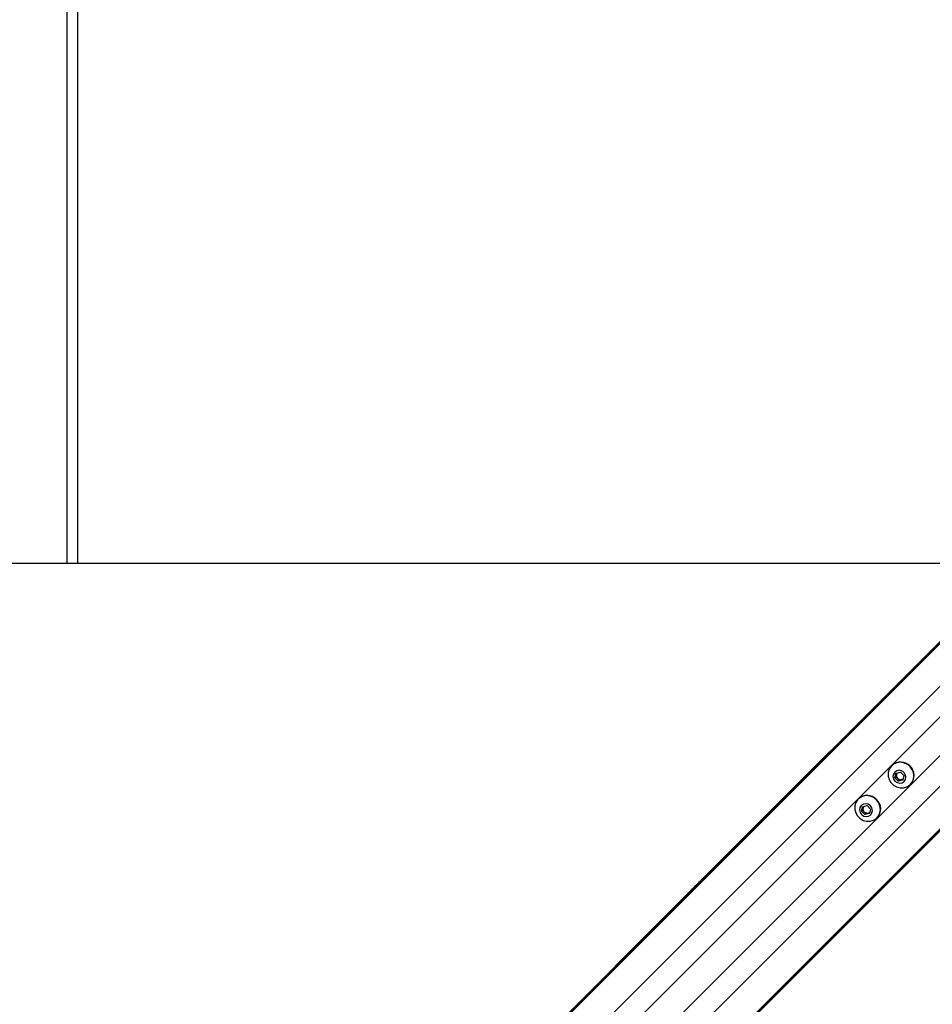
# Model space of a CAD drawing. Header units: millimetres. Extents: x 20 to 19305, y 40 to 15632.
# Tile 66 of 114: x 5838 to 6491, y 14221 to 14926. Entities that reach past the tile are written whole.
import ezdxf

# ---------------------------------------------------------------- set-up
doc = ezdxf.new("R2010")
doc.units = ezdxf.units.MM
doc.layers.add('COMPONENT_GEOMETRY', color=7, linetype='Continuous')
doc.styles.add('SLDTEXTSTYLE1', font='TXT', dxfattribs={"width": 0.75})
doc.dimstyles.new('SLDDIMSTYLE0', dxfattribs={"dimtxt": 150, "dimasz": 6.604, "dimexe": 0, "dimexo": 0.0625, "dimgap": 37.5, "dimtad": 0, "dimtih": 1, "dimtoh": 1, "dimdec": 0, "dimlfac": 0.5, "dimrnd": 1e-09, "dimzin": 12, "dimdsep": 46, "dimtxsty": 'SLDTEXTSTYLE1', "dimsah": 1, "dimcen": 0.09, "dimadec": 0, "dimazin": 3, "dimtfac": 1, "dimtdec": 0, "dimtofl": 0, "dimtmove": 0, "dimatfit": 3, "dimfxl": 1, "dimfrac": 2, "dimtolj": 1, "dimtzin": 12, "dimarcsym": 0})

# ---------------------------------------------------------------- blocks, each defined once
blk = doc.blocks.new('_D_1')
at = {"layer": 'COMPONENT_GEOMETRY', "color": 7, "ltscale": 2}
for p, q in [((5874.38, 15603.64), (730.86, 15603.64)), ((737.21, 15603.64), (737.21, 12620.74)), ((737.21, 9399.71), (737.21, 12382.61)), ((4049.38, 9399.71), (730.86, 9399.71))]:
    blk.add_line(p, q, dxfattribs=at)
for points in [[(737.21, 15603.64), (736.2, 15597.04), (738.23, 15597.04)], [(737.21, 9399.71), (738.23, 9406.31), (736.2, 9406.31)]]:
    blk.add_solid(points, dxfattribs=at)
at = {"layer": 'COMPONENT_GEOMETRY', "color": 7, "ltscale": 2, "insert": (515.55, 12575.97), "char_height": 150, "attachment_point": 1, "style": 'SLDTEXTSTYLE1'}
blk.add_mtext('3102', dxfattribs=at)

msp = doc.modelspace()

# ---------------------------------------------------------------- linework, layer by layer
at = {"color": 7, "linetype": 'Continuous', "lineweight": 25, "ltscale": 2}
for p, q in [((5871.29, 15592.81), (5871.29, 14536.88)), ((6550.69, 14534.92), (6328.56, 14312.79)), ((6618.57, 14467.04), (5648.46, 13496.93)), ((6462.33, 14392.12), (6462.15, 14391.93)), ((6464.5, 14383.3), (6465.27, 14386.52)), ((6465.25, 14384.05), (6464.5, 14383.3)), ((6466.95, 14380.85), (6464.5, 14383.3)), ((6465.25, 14384.05), (6465.64, 14385.66)), ((6466.48, 14382.83), (6465.25, 14384.05)), ((6465.27, 14386.52), (6468.49, 14387.29)), ((6465.64, 14385.66), (6465.88, 14386.66)), ((6467.7, 14381.6), (6466.48, 14382.83)), ((6470.17, 14381.62), (6466.95, 14380.85)), ((6467.7, 14381.6), (6466.95, 14380.85)), ((6469.31, 14381.99), (6467.7, 14381.6)), ((6468.49, 14387.29), (6470.94, 14384.84)), ((6470.31, 14382.23), (6469.31, 14381.99)), ((6470.94, 14384.84), (6470.17, 14381.62)), ((6475.58, 14378.5), (6475.76, 14378.68)), ((6438.4, 14368.19), (6438.22, 14368.01)), ((6440.57, 14359.38), (6441.34, 14362.59)), ((6441.33, 14360.13), (6440.57, 14359.38)), ((6443.02, 14356.93), (6440.57, 14359.38)), ((6441.33, 14360.13), (6441.71, 14361.74)), ((6442.55, 14358.9), (6441.33, 14360.13)), ((6441.34, 14362.59), (6444.56, 14363.36)), ((6441.71, 14361.74), (6441.95, 14362.74)), ((6444.56, 14363.36), (6447.01, 14360.91)), ((6447.01, 14360.91), (6446.24, 14357.7)), ((6443.78, 14357.68), (6442.55, 14358.9)), ((6446.24, 14357.7), (6443.02, 14356.93)), ((6443.78, 14357.68), (6443.02, 14356.93)), ((6445.39, 14358.06), (6443.78, 14357.68)), ((6446.39, 14358.3), (6445.39, 14358.06)), ((6451.66, 14354.57), (6451.84, 14354.76)), ((6328.56, 14312.79), (6322.89, 14307.13)), ((6322.89, 14307.13), (6316.2, 14300.43)), ((6316.2, 14300.43), (6307.05, 14291.29)), ((6307.05, 14291.29), (5575.65, 13559.89))]:
    msp.add_line(p, q, dxfattribs=at)
at = {"color": 8, "linetype": 'Continuous', "lineweight": 25, "ltscale": 2}
for p, q in [((5879.29, 14536.88), (5879.29, 15591.64)), ((6551.47, 14534.14), (5341.11, 13323.78)), ((6550.96, 14534.65), (5560.48, 13544.16)), ((6568.58, 14520.72), (5353.93, 13306.06)), ((6604.36, 14484.94), (5389.71, 13270.28)), ((6617.79, 14467.82), (5407.16, 13257.19)), ((6618.29, 14467.31), (5632.67, 13481.69)), ((6520.13, 14450.4), (5685.18, 13615.46)), ((6534.05, 14436.48), (5699.11, 13601.53))]:
    msp.add_line(p, q, dxfattribs=at)
at = {"color": 7, "linetype": 'Continuous', "lineweight": 25, "ltscale": 2, "flags": 128}
for points in [[(6535.83, 14536.92), (5962.48, 14536.89), (5333.11, 14536.86), (4692.52, 14536.84), (4051.92, 14536.84)], [(6475.18, 14391.53), (6473.13, 14393.11), (6470.77, 14394.1), (6468.26, 14394.43), (6465.8, 14394.08), (6463.57, 14393.08), (6461.73, 14391.49), (6460.42, 14389.43), (6459.73, 14387.06), (6459.73, 14384.56), (6460.4, 14382.1), (6461.69, 14379.87), (6463.52, 14378.05), (6465.75, 14376.75), (6468.2, 14376.08), (6470.71, 14376.09), (6473.08, 14376.77), (6475.13, 14378.08), (6476.72, 14379.92), (6477.73, 14382.15), (6478.08, 14384.61), (6477.75, 14387.12), (6476.75, 14389.48), (6475.18, 14391.53)], [(6470.87, 14387.23), (6469.35, 14388.27), (6467.58, 14388.68), (6465.82, 14388.38), (6464.36, 14387.43), (6463.41, 14385.96), (6463.11, 14384.21), (6463.52, 14382.44), (6464.56, 14380.91), (6466.09, 14379.87), (6467.86, 14379.46), (6469.61, 14379.76), (6471.08, 14380.71), (6472.03, 14382.17), (6472.33, 14383.93), (6471.92, 14385.7), (6470.87, 14387.23)], [(6451.25, 14367.6), (6449.2, 14369.18), (6446.84, 14370.17), (6444.34, 14370.51), (6441.88, 14370.16), (6439.65, 14369.15), (6437.8, 14367.56), (6436.49, 14365.5), (6435.81, 14363.14), (6435.8, 14360.63), (6436.47, 14358.17), (6437.77, 14355.95), (6439.6, 14354.12), (6441.82, 14352.82), (6444.28, 14352.15), (6446.78, 14352.16), (6449.15, 14352.85), (6451.21, 14354.16), (6452.8, 14356), (6453.81, 14358.23), (6454.16, 14360.69), (6453.82, 14363.19), (6452.83, 14365.56), (6451.25, 14367.6)], [(6446.95, 14363.3), (6445.42, 14364.35), (6443.65, 14364.75), (6441.9, 14364.46), (6440.43, 14363.5), (6439.48, 14362.04), (6439.19, 14360.29), (6439.59, 14358.51), (6440.64, 14356.99), (6442.16, 14355.94), (6443.94, 14355.54), (6445.69, 14355.83), (6447.15, 14356.79), (6448.1, 14358.25), (6448.4, 14360), (6447.99, 14361.78), (6446.95, 14363.3)]]:
    msp.add_lwpolyline(points, dxfattribs=at)
at = {"color": 7, "linetype": 'Continuous', "lineweight": 25, "ltscale": 4}
for centre, radius, start, end in [((6468.64, 14385.4), 9.22, 43.20212, 133.24693), ((6469.05, 14384.99), 9.22, 316.75307, 46.79788), ((6468.6, 14385), 3.04, 167.4059, 225.62264), ((6468.26, 14385.04), 2.7, 141.23786, 166.69593), ((6468.65, 14384.95), 3.04, 224.37736, 282.5941), ((6468.69, 14384.62), 2.7, 283.30407, 308.76214), ((6444.72, 14361.48), 9.22, 43.20212, 133.24693), ((6445.13, 14361.07), 9.22, 316.75307, 46.79788), ((6444.68, 14361.08), 3.04, 167.4059, 225.62264), ((6444.34, 14361.12), 2.7, 141.23786, 166.69593), ((6444.72, 14361.03), 3.04, 224.37736, 282.5941), ((6444.77, 14360.69), 2.7, 283.30407, 308.76214)]:
    msp.add_arc(centre, radius, start, end, dxfattribs=at)
at = {"color": 7, "linetype": 'Continuous', "lineweight": 25, "ltscale": 2}
for points, knots in [([(6307.05, 14291.29), (6307.01, 14291.24), (6306.95, 14291.19), (6306.9, 14291.13), (6306.87, 14291.1), (6306.78, 14291.01), (6306.6, 14290.8), (6306.73, 14290.86), (6307.66, 14291.65), (6309.34, 14293.21), (6312.15, 14295.97), (6315.89, 14299.81), (6319.82, 14303.8), (6323.42, 14307.43), (6326.24, 14310.19), (6328.71, 14312.57), (6330.08, 14313.84), (6330.78, 14314.49)], [0, 0, 0, 0, 0.012824, 0.016029, 0.017632, 0.024042, 0.04973, 0.119058, 0.188311, 0.256944, 0.340978, 0.476074, 0.611696, 0.717447, 0.827134, 0.913109, 1, 1, 1, 1]), ([(6330.78, 14314.49), (6329.62, 14313.43), (6327.31, 14311.32), (6323.8, 14307.9), (6321.06, 14305.18), (6319.56, 14303.69), (6318.67, 14302.8), (6318.22, 14302.34), (6317.99, 14302.11)], [0, 0, 0, 0, 0.325675, 0.650339, 0.822905, 0.91105, 0.955444, 1, 1, 1, 1]), ([(6317.99, 14302.11), (6319.73, 14303.87), (6323.24, 14307.44), (6326.77, 14310.99), (6328.56, 14312.79)], [0, 0, 0, 0, 0.4939199, 1, 1, 1, 1]), ([(6322.89, 14307.13), (6321.42, 14305.65), (6319.04, 14303.27), (6316.98, 14301.21), (6316.2, 14300.43)], [0, 0, 0, 0, 0.620885, 1, 1, 1, 1]), ([(6308.55, 14292.77), (6308.52, 14292.74), (6308.46, 14292.68), (6308.42, 14292.62), (6308.42, 14292.62), (6308.53, 14292.72), (6308.79, 14292.97), (6309.12, 14293.3), (6309.41, 14293.58), (6309.58, 14293.75), (6309.72, 14293.9), (6309.78, 14293.96), (6309.81, 14293.99)], [0, 0, 0, 0, 0.054059, 0.108137, 0.18149, 0.301977, 0.518461, 0.74882, 0.824555, 0.900875, 0.955234, 1, 1, 1, 1]), ([(6309.81, 14293.99), (6309.84, 14294.02), (6309.9, 14294.09), (6309.94, 14294.14), (6309.94, 14294.14), (6309.83, 14294.04), (6309.56, 14293.78), (6309.23, 14293.45), (6308.94, 14293.16), (6308.78, 14293), (6308.64, 14292.86), (6308.58, 14292.8), (6308.55, 14292.77)], [0, 0, 0, 0, 0.054409, 0.108831, 0.182979, 0.304817, 0.522551, 0.753607, 0.828743, 0.904472, 0.959024, 1, 1, 1, 1])]:
    msp.add_open_spline(points, degree=3, knots=knots, dxfattribs=at)

# ---------------------------------------------------------------- dimensions: what is measured, and where the dimension line sits
at = {"layer": 'COMPONENT_GEOMETRY', "color": 7, "ltscale": 2}
dim = msp.add_linear_dim(base=(737.21, 9399.71), p1=(5876.92, 15603.64), p2=(4051.92, 9399.71), angle=90, dimstyle='SLDDIMSTYLE0', dxfattribs=at)
dim.commit()
dim.dimension.update_dxf_attribs({"geometry": '_D_1', "text_midpoint": (737.21, 12501.67), "dimtype": 160})

doc.saveas('drawing.dxf')
